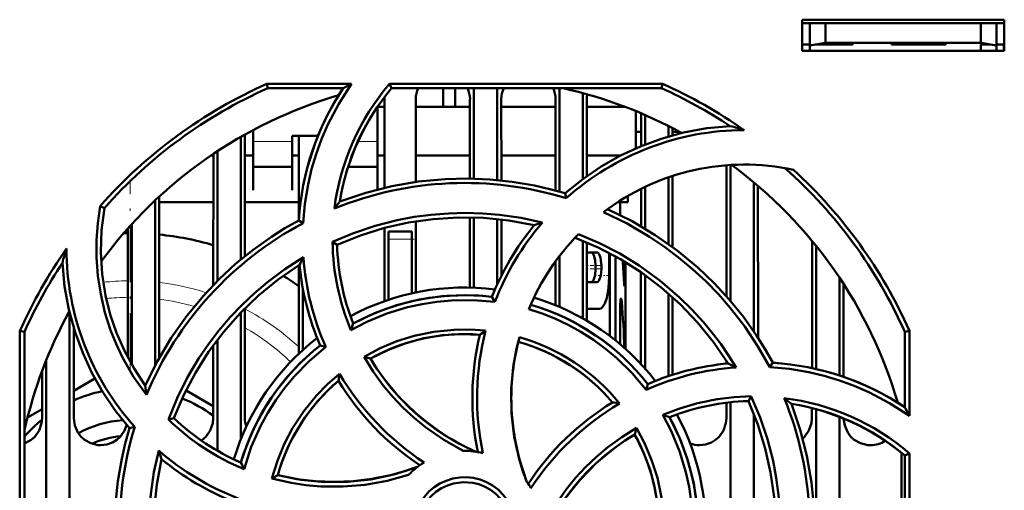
# Model space of a CAD drawing. Extents: x -1358 to 1757, y -1552 to 637.
# Tile 6 of 98: x -30 to 33, y -1366 to -1336. Entities that reach past the tile are written whole.
import ezdxf

# ---------------------------------------------------------------- set-up
doc = ezdxf.new("R2010")
doc.units = 0
doc.linetypes.add('DASHDOT', pattern=[18.5, 12, -3, 0.5, -3])

msp = doc.modelspace()

# ---------------------------------------------------------------- linework, layer by layer
at = {"color": 7, "lineweight": 50}
for p, q in [((19.991, -1337.698), (19.991, -1335.698)), ((19.991, -1335.698), (32.991, -1335.698)), ((32.991, -1335.698), (32.991, -1337.698)), ((19.991, -1335.911), (32.991, -1335.911)), ((20.491, -1335.911), (20.491, -1337.358)), ((21.491, -1337.181), (21.491, -1335.911)), ((31.491, -1335.911), (31.491, -1337.181)), ((32.491, -1335.911), (32.491, -1337.358)), ((19.991, -1337.298), (20.491, -1337.298)), ((32.991, -1337.698), (19.991, -1337.698)), ((20.491, -1337.358), (21.491, -1337.181)), ((20.491, -1337.698), (20.491, -1337.358)), ((21.491, -1337.298), (20.827, -1337.298)), ((21.491, -1337.181), (31.491, -1337.181)), ((23.241, -1337.298), (21.491, -1337.298)), ((23.241, -1337.181), (23.241, -1337.298)), ((23.241, -1337.181), (23.241, -1337.298)), ((23.241, -1337.181), (23.241, -1337.298)), ((23.241, -1337.298), (23.241, -1337.181)), ((23.241, -1337.181), (23.241, -1337.298)), ((25.741, -1337.298), (25.741, -1337.181)), ((27.491, -1337.298), (25.741, -1337.298)), ((29.241, -1337.298), (27.491, -1337.298)), ((29.241, -1337.181), (29.241, -1337.298)), ((29.241, -1337.181), (29.241, -1337.298)), ((29.241, -1337.181), (29.241, -1337.298)), ((29.241, -1337.181), (29.241, -1337.298)), ((29.241, -1337.181), (29.241, -1337.298)), ((29.241, -1337.181), (29.241, -1337.298)), ((29.241, -1337.181), (29.241, -1337.298)), ((31.491, -1337.181), (32.491, -1337.358)), ((32.154, -1337.298), (31.491, -1337.298)), ((31.491, -1337.298), (31.491, -1337.699)), ((32.491, -1337.298), (32.991, -1337.298)), ((32.491, -1337.358), (32.491, -1337.698)), ((32.964, -1337.699), (32.97, -1337.298)), ((-14.422, -1339.817), (-8.992, -1339.817)), ((-14.363, -1340.098), (-14.422, -1339.817)), ((-9.524, -1340.098), (-14.363, -1340.098)), ((-6.541, -1339.817), (11.004, -1339.817)), ((-6.411, -1340.098), (-6.541, -1339.817)), ((10.944, -1340.098), (-6.411, -1340.098)), ((-3.099, -1341.298), (-3.099, -1340.099)), ((-2.314, -1341.298), (-2.314, -1340.099)), ((-1.109, -1340.099), (-1.109, -1345.906)), ((0.391, -1340.099), (0.391, -1345.995)), ((4.391, -1340.099), (4.391, -1346.741)), ((11.004, -1339.817), (10.944, -1340.098)), ((-6.869, -1346.496), (-6.866, -1340.798)), ((-4.852, -1340.798), (-4.849, -1346.117)), ((-1.369, -1345.901), (-1.366, -1340.798)), ((0.648, -1340.798), (0.651, -1346.021)), ((4.131, -1346.67), (4.134, -1340.798)), ((5.891, -1340.412), (5.891, -1345.93)), ((6.148, -1340.798), (6.151, -1345.741)), ((-7.309, -1343.708), (-7.309, -1341.278)), ((-6.867, -1341.298), (-7.296, -1341.298)), ((-1.367, -1341.298), (-4.852, -1341.298)), ((4.133, -1341.298), (0.648, -1341.298)), ((8.613, -1341.298), (6.148, -1341.298)), ((9.291, -1343.966), (9.291, -1341.566)), ((9.632, -1343.822), (9.633, -1341.708)), ((9.891, -1341.819), (9.891, -1343.717)), ((-15.309, -1342.785), (-15.309, -1343.708)), ((11.391, -1342.526), (11.391, -1343.204)), ((11.649, -1342.658), (11.649, -1343.13)), ((-16.109, -1343.226), (-16.109, -1351.108)), ((-15.851, -1343.08), (-15.847, -1350.893)), ((-12.809, -1343.156), (-11.142, -1343.156)), ((-12.809, -1343.708), (-12.809, -1343.156)), ((-12.37, -1348.467), (-12.367, -1343.156)), ((9.632, -1342.911), (9.291, -1342.911)), ((12.125, -1342.911), (11.649, -1342.911)), ((-15.309, -1343.708), (-15.309, -1346.654)), ((-12.809, -1346.654), (-12.809, -1343.708)), ((-7.309, -1346.604), (-7.309, -1343.708)), ((-17.868, -1344.411), (-18.006, -1344.411)), ((-17.872, -1352.745), (-17.868, -1344.318)), ((-17.609, -1344.146), (-17.609, -1352.478)), ((-15.3, -1344.411), (-15.85, -1344.411)), ((-12.368, -1344.411), (-12.798, -1344.411)), ((-6.868, -1344.411), (-7.296, -1344.411)), ((-1.368, -1344.411), (-4.85, -1344.411)), ((4.132, -1344.411), (0.65, -1344.411)), ((8.347, -1344.411), (6.15, -1344.411)), ((-15.309, -1345.156), (-12.809, -1345.156)), ((-9.199, -1345.156), (-7.309, -1345.156)), ((15.128, -1353.471), (15.132, -1345.046)), ((15.391, -1345.029), (15.391, -1353.772)), ((11.391, -1345.825), (11.391, -1350.103)), ((11.651, -1345.739), (11.653, -1350.293)), ((9.63, -1348.963), (9.631, -1346.559)), ((9.891, -1346.435), (9.891, -1349.117)), ((16.891, -1346.149), (16.891, -1355.735)), ((17.151, -1346.369), (17.155, -1356.133)), ((-21.349, -1347.061), (-21.344, -1357.409)), ((-15.309, -1346.654), (-15.309, -1346.656)), ((-12.809, -1346.656), (-12.809, -1346.654)), ((4.825, -1347.169), (4.754, -1346.847)), ((8.791, -1347.012), (8.791, -1347.411)), ((-24.876, -1347.8), (-25.145, -1347.668)), ((-21.609, -1347.304), (-21.609, -1357.898)), ((-17.869, -1347.411), (-21.349, -1347.411)), ((-12.369, -1347.411), (-15.849, -1347.411)), ((8.791, -1347.411), (8.146, -1347.411)), ((8.291, -1347.411), (8.291, -1348.242)), ((-1.372, -1352.902), (-1.37, -1348.4)), ((-1.109, -1348.406), (-1.109, -1352.91)), ((0.391, -1348.507), (0.391, -1352.695)), ((0.652, -1348.537), (0.653, -1352.148)), ((-23.374, -1357.394), (-23.37, -1349.116)), ((-23.109, -1348.827), (-23.109, -1357.873)), ((-12.099, -1348.768), (-12.378, -1348.589)), ((-6.872, -1353.784), (-6.87, -1349.074)), ((-4.848, -1348.646), (-4.846, -1353.219)), ((-6.609, -1349.798), (-6.609, -1349.298)), ((-5.109, -1349.298), (-6.609, -1349.298)), ((-6.609, -1353.693), (-6.609, -1349.798)), ((-5.109, -1349.798), (-5.109, -1349.298)), ((-5.109, -1349.798), (-5.109, -1353.276)), ((-10.203, -1349.973), (-9.909, -1350.157)), ((5.891, -1349.899), (5.891, -1354.89)), ((6.152, -1350.008), (6.155, -1355.042)), ((20.626, -1358.074), (20.629, -1349.906)), ((20.891, -1350.226), (20.891, -1358.14)), ((4.391, -1350.871), (4.391, -1354.149)), ((6.793, -1350.648), (6.307, -1350.648)), ((7.583, -1351.073), (7.583, -1352.136)), ((7.625, -1356.025), (7.625, -1350.708)), ((7.983, -1350.902), (7.983, -1356.303)), ((-12.374, -1357.151), (-12.371, -1351.478)), ((4.128, -1354.04), (4.129, -1351.221)), ((6.714, -1351.711), (6.714, -1351.498)), ((7.082, -1351.498), (7.082, -1351.711)), ((8.592, -1351.253), (8.592, -1352.379)), ((8.641, -1351.283), (8.641, -1356.607)), ((9.626, -1357.827), (9.629, -1351.921)), ((9.891, -1352.105), (9.891, -1358.118)), ((22.391, -1352.268), (22.391, -1358.547)), ((6.793, -1352.561), (6.307, -1352.561)), ((22.654, -1352.668), (22.656, -1358.636)), ((-12.109, -1356.905), (-12.109, -1353.003)), ((0.235, -1353.823), (0.045, -1353.502)), ((11.391, -1353.286), (11.391, -1358.599)), ((11.654, -1353.518), (11.656, -1358.512)), ((8.286, -1354.032), (8.286, -1356.553)), ((-27.109, -1354.531), (-27.109, -1375.006)), ((-16.109, -1354.518), (-16.109, -1362.663)), ((-15.846, -1354.249), (-15.842, -1361.298)), ((6.941, -1354.262), (6.154, -1354.262)), ((-26.845, -1355.494), (-26.842, -1361.298)), ((-30.321, -1373.245), (-30.305, -1355.682)), ((-30.305, -1355.682), (-30.009, -1355.745)), ((-30.009, -1373.1), (-30.009, -1355.745)), ((26.591, -1355.745), (26.887, -1355.682)), ((26.591, -1360.584), (26.591, -1355.745)), ((26.887, -1355.682), (26.892, -1361.154)), ((-17.876, -1361.298), (-17.874, -1356.62)), ((-17.609, -1356.266), (-17.609, -1363.386)), ((-10.637, -1356.719), (-11.003, -1356.625)), ((8.641, -1356.86), (8.641, -1356.607)), ((-8.178, -1357.356), (-7.769, -1357.466)), ((-28.609, -1357.563), (-28.609, -1374.147)), ((15.126, -1357.788), (15.126, -1357.601)), ((17.916, -1358.017), (18.1, -1357.729)), ((-28.876, -1361.298), (-28.874, -1358.247)), ((-26.843, -1359.54), (-25.481, -1358.753)), ((9.971, -1359.473), (10.065, -1359.105)), ((-19.627, -1359.51), (-17.875, -1360.521)), ((16.722, -1359.895), (16.532, -1360.199)), ((15.124, -1361.298), (15.125, -1360.303)), ((15.391, -1360.273), (15.391, -1371.217)), ((26.125, -1360.286), (26.125, -1360.258)), ((-29.816, -1361.256), (-28.876, -1360.713)), ((16.891, -1361.047), (16.891, -1372.182)), ((20.624, -1361.298), (20.625, -1360.645)), ((20.891, -1360.717), (20.891, -1376.178)), ((-20.757, -1361.379), (-20.406, -1361.299)), ((-15.78, -1361.731), (-15.718, -1361.766)), ((22.391, -1361.213), (22.391, -1378.68)), ((-22.923, -1361.861), (-23.26, -1361.936)), ((9.335, -1361.923), (9.224, -1362.338)), ((26.391, -1363.532), (26.391, -1375.567)), ((26.591, -1363.697), (26.894, -1363.556)), ((26.591, -1381.052), (26.591, -1363.697)), ((26.894, -1363.556), (26.91, -1381.12)), ((-14.1, -1365.17), (-13.725, -1364.953))]:
    msp.add_line(p, q, dxfattribs=at)
at = {"color": 7, "linetype": 'DASHDOT', "lineweight": 18, "ltscale": 0.003525}
for p, q in [((21.491, -1337.17), (21.491, -1337.311)), ((27.491, -1337.17), (27.491, -1337.311)), ((8.407, -1354.032), (8.266, -1354.032))]:
    msp.add_line(p, q, dxfattribs=at)
at = {"color": 7, "lineweight": 18}
for p, q in [((-12.809, -1343.525), (-15.309, -1343.525)), ((-7.309, -1343.525), (-8.568, -1343.525)), ((-6.609, -1349.798), (-5.109, -1349.798)), ((6.714, -1351.498), (7.082, -1351.498)), ((6.714, -1351.711), (7.082, -1351.711)), ((8.528, -1352.379), (8.592, -1352.379)), ((8.295, -1353.813), (8.395, -1353.813))]:
    msp.add_line(p, q, dxfattribs=at)
at = {"color": 7, "linetype": 'DASHDOT', "lineweight": 18, "ltscale": 0.305844}
msp.add_line((-23.209, -1358.226), (-23.209, -1345.993), dxfattribs=at)
at = {"color": 7, "linetype": 'DASHDOT', "lineweight": 18, "ltscale": 0.045015}
msp.add_line((-4.959, -1349.798), (-6.76, -1349.798), dxfattribs=at)
at = {"color": 7, "linetype": 'DASHDOT', "lineweight": 18, "ltscale": 0.000289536}
msp.add_line((7.572, -1351.073), (7.584, -1351.073), dxfattribs=at)
at = {"color": 7, "linetype": 'DASHDOT', "lineweight": 18, "ltscale": 0.004622}
msp.add_line((6.137, -1351.498), (6.322, -1351.498), dxfattribs=at)
at = {"color": 7, "linetype": 'DASHDOT', "lineweight": 18, "ltscale": 0.020266}
msp.add_line((6.353, -1351.498), (7.164, -1351.498), dxfattribs=at)
at = {"color": 7, "linetype": 'DASHDOT', "lineweight": 18, "ltscale": 0.004572}
msp.add_line((6.139, -1351.711), (6.322, -1351.711), dxfattribs=at)
at = {"color": 7, "linetype": 'DASHDOT', "lineweight": 18, "ltscale": 0.019847}
msp.add_line((6.355, -1351.711), (7.148, -1351.711), dxfattribs=at)
at = {"color": 7, "linetype": 'DASHDOT', "lineweight": 18, "ltscale": 0.019371}
msp.add_line((6.876, -1352.136), (7.651, -1352.136), dxfattribs=at)
at = {"color": 7, "linetype": 'DASHDOT', "lineweight": 18, "ltscale": 0.002077}
msp.add_line((8.604, -1352.379), (8.521, -1352.379), dxfattribs=at)
at = {"color": 7, "lineweight": 50}
for points in [[(-8.992, -1339.817), (-9.809, -1341.094), (-10.508, -1342.437), (-10.912, -1343.374), (-11.261, -1344.336), (-11.55, -1345.307), (-11.781, -1346.291), (-11.985, -1347.521), (-12.099, -1348.768)], [(4.754, -1346.847), (5.884, -1345.935), (7.069, -1345.13), (8.305, -1344.432), (9.592, -1343.838), (10.926, -1343.347), (12.37, -1342.948), (13.854, -1342.675), (15.372, -1342.529)], [(-9.729, -1347.377), (-8.067, -1346.814), (-6.383, -1346.387), (-4.683, -1346.094), (-2.971, -1345.934), (-1.532, -1345.899), (-0.095, -1345.955), (1.341, -1346.104), (2.775, -1346.349), (3.767, -1346.575), (4.754, -1346.847)], [(-22.175, -1359.798), (-22.998, -1358.632), (-23.704, -1357.399), (-24.115, -1356.53), (-24.472, -1355.637), (-24.837, -1354.498), (-25.112, -1353.335), (-25.295, -1352.155), (-25.386, -1350.964), (-25.386, -1349.864), (-25.305, -1348.765), (-25.145, -1347.668)], [(-24.876, -1347.8), (-25.058, -1349.226), (-25.104, -1350.641), (-25.015, -1352.04), (-24.795, -1353.417), (-24.493, -1354.631), (-24.093, -1355.816), (-23.587, -1356.974), (-22.969, -1358.111), (-22.244, -1359.204)], [(7.484, -1347.862), (9.057, -1348.64), (10.55, -1349.529), (11.959, -1350.524), (13.283, -1351.621), (14.326, -1352.614), (15.302, -1353.67), (16.212, -1354.79), (17.053, -1355.978), (17.595, -1356.839), (18.1, -1357.729)], [(-10.205, -1349.973), (-8.848, -1349.405), (-7.461, -1348.939), (-6.047, -1348.578), (-4.962, -1348.372), (-3.866, -1348.226), (-2.758, -1348.138), (-1.648, -1348.11), (-0.553, -1348.141), (0.537, -1348.232), (1.916, -1348.434), (3.285, -1348.733)], [(2.762, -1348.905), (1.135, -1348.601), (-0.495, -1348.433), (-2.121, -1348.402), (-3.741, -1348.502), (-5.315, -1348.725), (-6.872, -1349.074), (-8.405, -1349.552), (-9.91, -1350.157)], [(17.916, -1358.017), (17.152, -1356.682), (16.302, -1355.41), (15.366, -1354.202), (14.604, -1353.334), (13.796, -1352.505), (12.943, -1351.714), (12.05, -1350.968), (11.134, -1350.279), (10.184, -1349.64), (8.735, -1348.796), (7.218, -1348.06)], [(-22.244, -1359.204), (-21.467, -1357.632), (-20.578, -1356.139), (-19.583, -1354.729), (-18.486, -1353.406), (-17.493, -1352.363), (-16.437, -1351.387), (-15.317, -1350.477), (-14.13, -1349.636), (-13.269, -1349.095), (-12.378, -1348.589)], [(15.237, -1357.776), (14.301, -1356.41), (13.267, -1355.14), (12.139, -1353.967), (10.923, -1352.893), (9.652, -1351.937), (8.304, -1351.083), (6.883, -1350.337), (5.39, -1349.701)], [(5.609, -1349.474), (6.961, -1350.052), (8.26, -1350.723), (9.505, -1351.486), (10.851, -1352.461), (12.116, -1353.543), (12.902, -1354.313), (13.645, -1355.124), (14.216, -1355.813), (14.756, -1356.527), (15.265, -1357.267), (15.743, -1358.033)], [(-20.758, -1361.38), (-20.199, -1360.018), (-19.547, -1358.707), (-18.802, -1357.451), (-18.18, -1356.539), (-17.509, -1355.662), (-16.787, -1354.816), (-16.022, -1354.011), (-15.225, -1353.259), (-14.389, -1352.552), (-13.266, -1351.717), (-12.08, -1350.958)], [(6.307, -1350.648), (6.254, -1350.658), (6.153, -1350.734)], [(6.714, -1351.498), (6.692, -1351.169), (6.626, -1350.884), (6.524, -1350.699), (6.462, -1350.656), (6.421, -1350.648)], [(7.082, -1351.498), (7.026, -1350.986), (6.936, -1350.755), (6.878, -1350.684), (6.822, -1350.652), (6.793, -1350.648)], [(-23.26, -1361.935), (-24.173, -1360.805), (-24.977, -1359.62), (-25.675, -1358.384), (-26.269, -1357.097), (-26.761, -1355.763), (-27.159, -1354.319), (-27.433, -1352.836), (-27.578, -1351.317)], [(-12.331, -1351.453), (-13.697, -1352.389), (-14.968, -1353.422), (-16.14, -1354.55), (-17.215, -1355.767), (-18.17, -1357.037), (-19.024, -1358.385), (-19.771, -1359.807), (-20.407, -1361.299)], [(6.421, -1352.561), (6.478, -1352.546), (6.514, -1352.52), (6.58, -1352.431), (6.68, -1352.114), (6.714, -1351.711)], [(6.793, -1352.561), (6.849, -1352.546), (6.885, -1352.52), (6.95, -1352.431), (7.044, -1352.138), (7.082, -1351.711)], [(6.941, -1354.262), (7.041, -1354.24), (7.136, -1354.177), (7.303, -1353.935), (7.431, -1353.568), (7.519, -1353.114), (7.569, -1352.609), (7.583, -1352.136)], [(8.566, -1352.804), (8.564, -1352.803), (8.563, -1352.802), (8.561, -1352.798), (8.551, -1352.751), (8.538, -1352.598)], [(8.592, -1352.379), (8.584, -1352.69), (8.574, -1352.785), (8.57, -1352.798), (8.569, -1352.802), (8.567, -1352.803), (8.566, -1352.804)], [(-8.876, -1355.222), (-7.505, -1354.558), (-6.09, -1354.039), (-4.638, -1353.67), (-3.156, -1353.454), (-1.651, -1353.393), (-0.805, -1353.424), (0.045, -1353.502)], [(0.235, -1353.823), (-1.157, -1353.707), (-2.553, -1353.727), (-3.498, -1353.816), (-4.439, -1353.965), (-5.38, -1354.173), (-6.723, -1354.582), (-8.01, -1355.115), (-9.025, -1355.644)], [(8.286, -1354.032), (8.302, -1353.75), (8.321, -1353.65), (8.332, -1353.62), (8.338, -1353.611), (8.344, -1353.607), (8.347, -1353.606)], [(8.347, -1353.606), (8.351, -1353.607), (8.357, -1353.613), (8.364, -1353.625), (8.376, -1353.663), (8.395, -1353.813)], [(9.971, -1359.473), (9.072, -1358.409), (8.074, -1357.436), (7.349, -1356.834), (6.572, -1356.268), (5.761, -1355.75), (4.94, -1355.295), (4.095, -1354.895), (3.27, -1354.566), (2.423, -1354.287)], [(-8.18, -1357.358), (-7.138, -1356.807), (-6.062, -1356.357), (-4.954, -1356.01), (-3.682, -1355.745), (-2.389, -1355.612), (-1.376, -1355.601), (-0.359, -1355.672)], [(-0.73, -1355.937), (-1.945, -1355.897), (-3.147, -1355.972), (-4.329, -1356.164), (-5.487, -1356.473), (-6.614, -1356.897), (-7.77, -1357.466)], [(2.298, -1365.407), (1.816, -1363.961), (1.484, -1362.491), (1.305, -1361.005), (1.283, -1359.509), (1.416, -1358.011), (1.582, -1357.05), (1.81, -1356.094)], [(-10.637, -1356.719), (-11.706, -1357.625), (-12.68, -1358.628), (-13.285, -1359.36), (-13.845, -1360.131), (-14.362, -1360.944), (-14.818, -1361.77), (-15.431, -1363.14), (-15.896, -1364.564)], [(1.735, -1356.382), (1.438, -1357.877), (1.291, -1359.377), (1.299, -1360.875), (1.464, -1362.364), (1.783, -1363.836), (2.019, -1364.626), (2.298, -1365.407)], [(-1.806, -1363.399), (-3.052, -1362.697), (-4.222, -1361.884), (-4.961, -1361.277), (-5.662, -1360.625), (-6.324, -1359.929), (-6.941, -1359.193), (-7.593, -1358.3), (-8.18, -1357.358)], [(-7.769, -1357.466), (-7.353, -1358.12), (-6.908, -1358.746), (-5.932, -1359.916), (-4.847, -1360.975), (-4.147, -1361.557), (-3.41, -1362.097), (-2.635, -1362.596), (-1.827, -1363.048), (-0.991, -1363.45)], [(26.892, -1361.154), (25.619, -1360.332), (24.28, -1359.629), (23.344, -1359.223), (22.384, -1358.871), (21.415, -1358.579), (20.432, -1358.344), (19.183, -1358.134), (17.916, -1358.017)], [(-14.1, -1365.172), (-13.751, -1364.042), (-13.307, -1362.961), (-12.769, -1361.932), (-12.058, -1360.845), (-11.239, -1359.838), (-10.526, -1359.111), (-9.753, -1358.44)], [(16.722, -1359.893), (17.292, -1361.248), (17.759, -1362.634), (18.123, -1364.047), (18.33, -1365.133), (18.479, -1366.23), (18.569, -1367.337), (18.599, -1368.446), (18.569, -1369.539), (18.48, -1370.63), (18.274, -1372.036), (17.969, -1373.434)], [(17.785, -1372.87), (18.089, -1371.242), (18.256, -1369.613), (18.288, -1367.986), (18.187, -1366.366), (17.964, -1364.792), (17.615, -1363.236), (17.138, -1361.703), (16.532, -1360.198)], [(19.313, -1360.378), (19.875, -1362.04), (20.302, -1363.724), (20.595, -1365.425), (20.755, -1367.136), (20.79, -1368.576), (20.734, -1370.013), (20.585, -1371.448), (20.341, -1372.883), (20.115, -1373.875), (19.842, -1374.861)], [(12.851, -1370.353), (12.97, -1368.97), (12.953, -1367.582), (12.866, -1366.639), (12.719, -1365.698), (12.512, -1364.755), (12.105, -1363.409), (11.573, -1362.115), (11.037, -1361.08)], [(-30.009, -1362.925), (-29.58, -1362.696), (-29.35, -1362.488), (-29.074, -1362.081), (-28.912, -1361.622), (-28.876, -1361.298)], [(-26.842, -1361.298), (-26.77, -1361.763), (-26.574, -1362.209), (-26.39, -1362.463), (-26.163, -1362.677), (-25.749, -1362.91), (-25.287, -1363.022), (-25.109, -1363.031)], [(-25.109, -1363.031), (-24.717, -1362.987), (-24.345, -1362.856), (-24.08, -1362.696), (-23.85, -1362.488), (-23.6, -1362.131), (-23.438, -1361.73)], [(-18.637, -1362.736), (-18.35, -1362.488), (-18.074, -1362.081), (-17.912, -1361.622), (-17.876, -1361.298)], [(11.468, -1361.231), (12.131, -1362.603), (12.651, -1364.017), (13.02, -1365.469), (13.235, -1366.952), (13.297, -1368.456), (13.265, -1369.303), (13.188, -1370.152)], [(13.391, -1363.031), (13.783, -1362.987), (14.155, -1362.856), (14.42, -1362.696), (14.65, -1362.488), (14.926, -1362.081), (15.088, -1361.622), (15.124, -1361.298)], [(20.033, -1362.603), (20.15, -1362.488), (20.426, -1362.081), (20.588, -1361.622), (20.624, -1361.298)], [(22.658, -1361.32), (22.733, -1361.774), (22.926, -1362.209), (23.11, -1362.463), (23.337, -1362.677), (23.751, -1362.91), (24.213, -1363.022), (24.391, -1363.031)], [(-22.731, -1376.419), (-23.293, -1374.757), (-23.72, -1373.073), (-24.013, -1371.372), (-24.173, -1369.661), (-24.208, -1368.221), (-24.152, -1366.784), (-24.003, -1365.349), (-23.759, -1363.914), (-23.533, -1362.922), (-23.26, -1361.935)], [(9.224, -1362.338), (8.57, -1362.754), (7.943, -1363.2), (6.774, -1364.175), (5.714, -1365.26), (5.133, -1365.961), (4.592, -1366.698), (4.093, -1367.473), (3.641, -1368.28), (3.239, -1369.117)], [(3.29, -1368.291), (3.994, -1367.045), (4.809, -1365.875), (5.416, -1365.136), (6.069, -1364.435), (6.767, -1363.772), (7.503, -1363.156), (8.394, -1362.507), (9.334, -1361.921)], [(10.752, -1369.378), (10.792, -1368.162), (10.717, -1366.96), (10.525, -1365.778), (10.216, -1364.621), (9.793, -1363.494), (9.223, -1362.338)], [(9.334, -1361.921), (9.885, -1362.955), (10.335, -1364.026), (10.683, -1365.129), (10.951, -1366.4), (11.086, -1367.695), (11.098, -1368.726), (11.027, -1369.765)], [(-20.15, -1376.92), (-20.719, -1375.561), (-21.186, -1374.173), (-21.548, -1372.757), (-21.753, -1371.674), (-21.9, -1370.579), (-21.988, -1369.471), (-22.016, -1368.36), (-21.985, -1367.265), (-21.894, -1366.173), (-21.688, -1364.771), (-21.382, -1363.379)], [(-21.203, -1363.927), (-21.507, -1365.555), (-21.674, -1367.184), (-21.706, -1368.811), (-21.605, -1370.43), (-21.382, -1372.005), (-21.033, -1373.561), (-20.556, -1375.094), (-19.95, -1376.599)], [(-5.315, -1364.934), (-6.695, -1365.321), (-8.098, -1365.574), (-9.527, -1365.694), (-10.962, -1365.679), (-11.914, -1365.596), (-12.86, -1365.453), (-14.1, -1365.172)], [(-13.725, -1364.954), (-12.231, -1365.251), (-10.731, -1365.398), (-9.233, -1365.39), (-7.744, -1365.226), (-6.271, -1364.907), (-5.482, -1364.671), (-4.7, -1364.392)], [(-13.725, -1364.953), (-12.509, -1365.204), (-11.292, -1365.35), (-10.078, -1365.396), (-8.874, -1365.345), (-7.672, -1365.197), (-6.474, -1364.951), (-5.581, -1364.7), (-4.7, -1364.392)], [(-5.016, -1368.398), (-4.988, -1367.956), (-4.902, -1367.526), (-4.757, -1367.113), (-4.556, -1366.719), (-4.302, -1366.348), (-4.002, -1366.015), (-3.671, -1365.734), (-3.302, -1365.5), (-2.893, -1365.313), (-2.462, -1365.18), (-2.028, -1365.107), (-1.591, -1365.093), (-1.156, -1365.139), (-0.719, -1365.246), (-0.298, -1365.409), (0.086, -1365.62), (0.435, -1365.879), (0.75, -1366.189), (1.024, -1366.54), (1.253, -1366.93), (1.424, -1367.333), (1.556, -1367.855), (1.598, -1368.398)], [(1.291, -1368.398), (1.236, -1367.853), (1.077, -1367.311), (0.821, -1366.797), (0.582, -1366.464), (0.296, -1366.167), (-0.038, -1365.909), (-0.401, -1365.7), (-0.791, -1365.542), (-1.19, -1365.442), (-1.811, -1365.4), (-2.428, -1365.485), (-2.821, -1365.612), (-3.201, -1365.797), (-3.556, -1366.035), (-3.858, -1366.305), (-4.117, -1366.615), (-4.409, -1367.111), (-4.605, -1367.645), (-4.701, -1368.192), (-4.709, -1368.398)]]:
    msp.add_lwpolyline(points, dxfattribs=at)
for centre, radius, start, end in [((-1.73, -1368.396), 31.271, 113.94625, 138.4836), ((5.098, -1349.741), 17.515, 146.59769, 176.23014), ((5.074, -1349.744), 15.28, 139.48243, 172.79538), ((5.123, -1349.755), 15.043, 140.06547, 170.90449), ((8.509, -1373.569), 38.019, 117.40726, 118.31442), ((-3.082, -1340.832), 1.771, 155.56018, 178.92731), ((-3.136, -1340.832), 1.771, 1.07266, 24.44208), ((2.418, -1340.832), 1.771, 155.56018, 178.92731), ((2.364, -1340.832), 1.771, 1.07266, 24.44208), ((-1.709, -1368.398), 29, 61.23459, 77.38563), ((-1.687, -1368.351), 30.947, 56.54989, 65.91187), ((-1.693, -1368.405), 31.281, 54.97318, 66.05183), ((-1.709, -1368.398), 29, 106.23146, 143.7055), ((-8.3, -1340.799), 1.434, 0.03351, 4.91924), ((7.71, -1340.806), 1.562, 168.39546, 179.71146), ((16.293, -1359.994), 17.204, 90.10573, 131.80264), ((9.38, -1364.656), 22.924, 72.53425, 74.84899), ((16.291, -1360.005), 15, 77.90128, 127.22039), ((-1.709, -1368.398), 29, 16.23148, 53.71121), ((-1.665, -1368.396), 31.254, 24.00404, 47.53937), ((-1.709, -1368.384), 22.198, 72.88174, 112.17097), ((6.258, -1360.341), 20.583, 140.96026, 142.55795), ((-1.706, -1368.379), 22.195, 117.92102, 157.25569), ((16.202, -1359.951), 17.396, 140.58358, 158.24036), ((16.31, -1359.995), 17.218, 139.15072, 158.99481), ((9.847, -1369.63), 21.903, 107.43134, 108.87218), ((-23.209, -1368.411), 19, 90.48748, 91.27855), ((-23.209, -1368.411), 19, 73.68325, 84.3792), ((16.291, -1360.005), 15, 135.40733, 157.59412), ((-1.734, -1368.409), 31.278, 144.85921, 155.98891), ((-5.453, -1357.311), 22.923, 162.46991, 164.84323), ((-10.098, -1350.381), 17.213, 180.08394, 221.83352), ((5.176, -1349.729), 15.384, 180.90834, 202.61269), ((4.972, -1349.759), 14.887, 181.53456, 201.52931), ((7.477, -1361.165), 22.061, 152.4404, 153.88184), ((5.034, -1349.73), 17.159, 184.10169, 204.03424), ((-0.312, -1351.071), 7.895, 359.98717, 2.83179), ((-1.756, -1368.376), 30.947, 146.54988, 155.91187), ((4.982, -1349.761), 17.396, 185.58072, 203.23758), ((-79.085, -1356.826), 87.725, 2.76248, 3.69416), ((-23.209, -1368.411), 19, 55.22484, 58.83322), ((-1.709, -1368.398), 15.5, 82.75842, 118.28283), ((6.326, -1352.352), 0.211, 215.77658, 264.9105), ((-1.711, -1368.39), 14.991, 83.27569, 118.55293), ((-1.709, -1368.398), 15.5, 37.75869, 73.28459), ((-1.704, -1368.391), 14.991, 38.27653, 73.55541), ((-79.04, -1360.367), 87.681, 2.33418, 4.28679), ((-1.709, -1368.398), 29, 151.23451, 167.39631), ((11.808, -1362.697), 21.993, 160.13015, 161.29438), ((-1.711, -1368.39), 12.491, 85.49434, 119.0148), ((16.07, -1360.001), 17.284, 166.40093, 191.5798), ((16.369, -1359.991), 17.277, 165.52435, 191.84558), ((9.314, -1369.611), 16.966, 124.75972, 126.29906), ((16.291, -1360.005), 15, 164.88799, 180.00001), ((-1.59, -1368.229), 12.601, 38.66362, 74.35149), ((-1.709, -1368.398), 15.5, 127.75858, 163.28089), ((-1.716, -1368.394), 14.992, 128.27618, 163.54921), ((-1.704, -1368.39), 12.49, 40.49301, 74.01924), ((16.944, -1375.126), 17.136, 94.01896, 114.00914), ((16.928, -1375.09), 17.396, 95.58068, 113.2375), ((5.54, -1377.55), 22.023, 62.40198, 63.8774), ((16.948, -1375.206), 17.515, 56.59784, 86.22962), ((6.753, -1361.403), 16.769, 169.82252, 171.397), ((5.119, -1349.686), 17.257, 210.48215, 236.84623), ((-1.16, -1356.989), 21.199, 185.99581, 187.60899), ((-1.714, -1368.395), 12.494, 130.49679, 164.01209), ((4.925, -1349.889), 17.283, 211.40052, 236.57952), ((-23.209, -1368.411), 9.025, 101.51487, 113.74574), ((16.974, -1375.297), 15.407, 90.93646, 112.66691), ((-23.209, -1368.411), 9.025, 53.7782, 68.30479), ((16.291, -1360.005), 15, 180.00001, 201.11014), ((16.801, -1375.033), 17.284, 121.4006, 146.57937), ((16.988, -1375.211), 17.235, 120.46386, 146.86311), ((5.108, -1377.643), 17.57, 79.69868, 81.20454), ((16.931, -1375.079), 14.887, 91.53465, 111.5294), ((-1.716, -1368.379), 22.199, 342.81091, 22.15283), ((16.96, -1375.195), 15.302, 49.51878, 82.92735), ((6.307, -1376.422), 20.652, 50.97048, 52.62485), ((16.935, -1375.231), 15.043, 50.06547, 80.90483), ((3.632, -1383.078), 23.208, 70.26845, 71.39311), ((-1.709, -1368.398), 15.5, 352.75852, 28.28278), ((-6.832, -1378.588), 37.964, 27.33765, 28.31004), ((-23.209, -1368.411), 9.025, 128.91949, 138.8962), ((-23.209, -1368.411), 7, 93.93407, 118.45588), ((-10.074, -1350.378), 15.336, 225.83995, 247.68666), ((-10.168, -1350.493), 14.886, 226.54534, 246.54031), ((-14.158, -1361.276), 1.685, 180.77621, 199.21494), ((-1.701, -1368.397), 14.992, 353.2776, 28.55355), ((-23.209, -1368.411), 6, 95.74378, 114.22249), ((-1.702, -1368.378), 22.199, 162.9283, 202.31487), ((-1.7, -1368.396), 12.49, 355.49399, 29.0174), ((13.391, -1361.27), 1.761, 250.11926, 269.98342), ((24.394, -1361.287), 1.743, 269.90621, 302.90756), ((-0.464, -1356.839), 21.916, 197.36325, 198.87074), ((-10.097, -1350.365), 17.226, 229.07126, 249.00303), ((-1.709, -1368.398), 5, 76.47188, 91.11481), ((-10.157, -1350.488), 17.396, 230.58367, 248.24047), ((3.151, -1355.146), 21.245, 205.06649, 206.3051), ((-1.709, -1368.398), 5, 121.46385, 136.15105), ((-1.709, -1368.398), 5, 31.44705, 36.74265)]:
    msp.add_arc(centre, radius, start, end, dxfattribs=at)
at = {"color": 7, "lineweight": 18}
for radius, start, end in [(15.939, 90.58612, 96.25673), (15.939, 72.18476, 83.29024), (14.879, 90.62977, 95.9619), (14.879, 73.93991, 82.80757), (15.939, 47.17474, 62.48719), (14.879, 46.16487, 60.33586)]:
    msp.add_arc((-23.209, -1368.411), radius, start, end, dxfattribs=at)
at = {"color": 7, "lineweight": 50}
for centre, major_axis, ratio, start_param, end_param in [((12296.025, -18156.195), (12316.058, -16812.811), 0.038134, 3.133394, 3.149792), ((12592.955, -5582.643), (12604.468, -4238.489), 0.035668, 3.132152, 3.151038), ((7626.204, -4824.551), (7634.777, -3481.043), 0.041509, 3.13011, 3.153076), ((-16790.979, -13667.212), (16814.283, 12317.137), 0.038133, 6.274987, 6.291384), ((-11649.756, -18581.467), (-11656.463, -17225.506), 0.026218, 3.133262, 3.149924), ((17200.297, -13008.959), (17214.443, -11648.977), 0.026223, 3.133258, 3.149926), ((-9201.166, -15675.319), (-9206.224, -14317.444), 0.026518, 3.13361, 3.149573), ((12793.379, 13140.271), (-12798.231, -14501.266), 0.027193, 6.274586, 6.291779), ((-4216.057, -13963.372), (-4238.592, -12604.776), 0.035667, 3.132152, 3.151038), ((14302.667, -10566.219), (14314.899, -9204.587), 0.026519, 3.133609, 3.149572), ((-3457.718, -8995.995), (-3480.899, -7634.461), 0.041511, 3.13011, 3.153077), ((14503.687, -14160.598), (14497.992, -12795.343), 0.027196, 3.132993, 3.150188)]:
    msp.add_ellipse(centre, major_axis=major_axis, ratio=ratio, start_param=start_param, end_param=end_param, dxfattribs=at)

doc.saveas('drawing.dxf')
